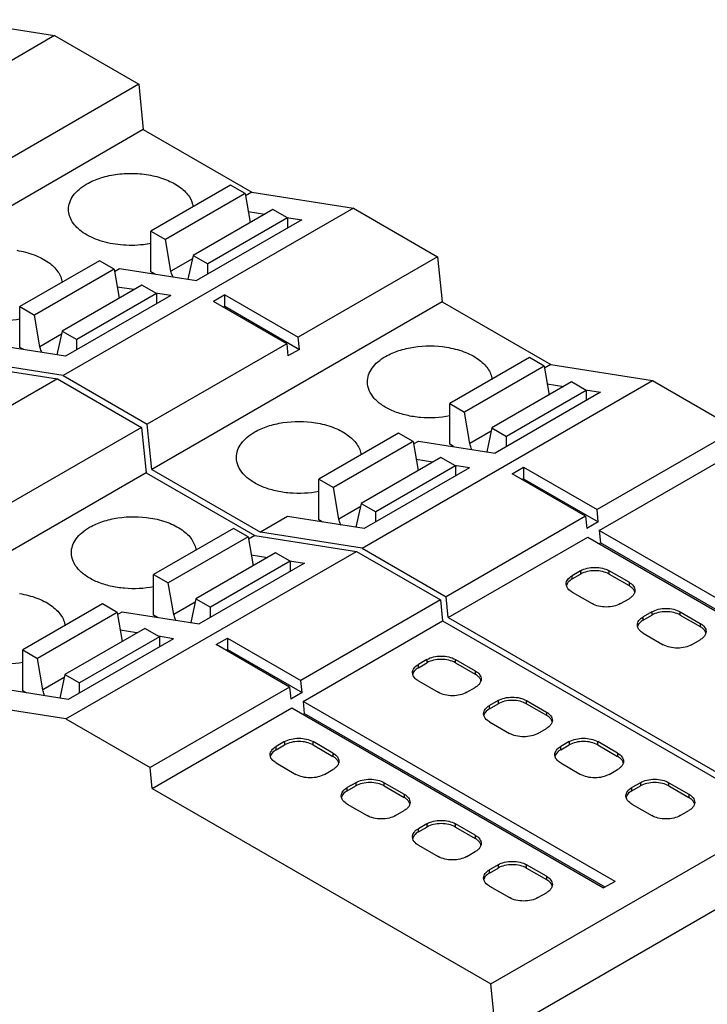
# Model space of a CAD drawing. Header units: inches. Extents: x 0 to 22, y 0 to 17.
# Tile 7 of 27: x 2.3 to 3, y 14.2 to 15.2. Entities that reach past the tile are written whole.
import ezdxf

# ---------------------------------------------------------------- set-up
doc = ezdxf.new("R2010")
doc.units = ezdxf.units.IN
doc.header["$LTSCALE"] = 1.21
doc.header["$MEASUREMENT"] = 0
doc.layers.get('0').update_dxf_attribs({"linetype": 'CONTINUOUS'})

msp = doc.modelspace()

# ---------------------------------------------------------------- linework, layer by layer
at = {"color": 7, "linetype": 'CONTINUOUS'}
for p, q in [((2.24057, 15.20047), (2.34, 15.18484)), ((2.34, 15.18484), (2.05604, 15.02089)), ((2.34, 15.18484), (2.42228, 15.13734)), ((2.42228, 15.13734), (2.28587, 15.05858)), ((2.42228, 15.13734), (2.42672, 15.09298)), ((2.42672, 15.09298), (2.14277, 14.92903)), ((2.42672, 15.09298), (2.53287, 15.03169)), ((2.51202, 15.03858), (2.43407, 14.99358)), ((2.52637, 15.0303), (2.51202, 15.03858)), ((2.53287, 15.03169), (2.52674, 15.02815)), ((2.53287, 15.03169), (2.63231, 15.01607)), ((2.52637, 15.0303), (2.44842, 14.98529)), ((2.52637, 15.0303), (2.53127, 15.00197)), ((2.63231, 15.01607), (2.34835, 14.85212)), ((2.55335, 15.01472), (2.47541, 14.96971)), ((2.52939, 15.01281), (2.54563, 15.01026)), ((2.5677, 15.00644), (2.55335, 15.01472)), ((2.63231, 15.01607), (2.71459, 14.96856)), ((2.58162, 15.00461), (2.47862, 14.94514)), ((2.5677, 15.00644), (2.48975, 14.96143)), ((2.56685, 15.00693), (2.58162, 15.00461)), ((2.5677, 15.00644), (2.5677, 14.99657)), ((2.43407, 14.95372), (2.43407, 14.99358)), ((2.43407, 14.99358), (2.44842, 14.98529)), ((2.45376, 14.95441), (2.44842, 14.98529)), ((2.38396, 14.96465), (2.30602, 14.91964)), ((2.39831, 14.95636), (2.38396, 14.96465)), ((2.47471, 14.96651), (2.45376, 14.95441)), ((2.47541, 14.96971), (2.47038, 14.94643)), ((2.47541, 14.96971), (2.48975, 14.96143)), ((2.71459, 14.96856), (2.57818, 14.8898)), ((2.71459, 14.96856), (2.71903, 14.92421)), ((2.39831, 14.95636), (2.32036, 14.91135)), ((2.39831, 14.95636), (2.40321, 14.92803)), ((2.39868, 14.95421), (2.40342, 14.95695)), ((2.40342, 14.95695), (2.47862, 14.94514)), ((2.48975, 14.95156), (2.48975, 14.96143)), ((2.43785, 14.95154), (2.43407, 14.95372)), ((2.4253, 14.94078), (2.34735, 14.89577)), ((2.41757, 14.93632), (2.40133, 14.93888)), ((2.43964, 14.9325), (2.4253, 14.94078)), ((2.45356, 14.93067), (2.35056, 14.8712)), ((2.43964, 14.9325), (2.36169, 14.88749)), ((2.45356, 14.93067), (2.43879, 14.93299)), ((2.43964, 14.9325), (2.43964, 14.92263)), ((2.50637, 14.93126), (2.49524, 14.92483)), ((2.50637, 14.92001), (2.50637, 14.93126)), ((2.50637, 14.93126), (2.57818, 14.8898)), ((2.30602, 14.87978), (2.30602, 14.91964)), ((2.30602, 14.91964), (2.32036, 14.91135)), ((2.71903, 14.92421), (2.43508, 14.76026)), ((2.56704, 14.88337), (2.49524, 14.92483)), ((2.50498, 14.9192), (2.50637, 14.92001)), ((2.50637, 14.92001), (2.57937, 14.87786)), ((2.71903, 14.92421), (2.82518, 14.86292)), ((2.3257, 14.88047), (2.32036, 14.91135)), ((2.34665, 14.89257), (2.3257, 14.88047)), ((2.34735, 14.89577), (2.34232, 14.87249)), ((2.34735, 14.89577), (2.36169, 14.88749)), ((2.36169, 14.87763), (2.36169, 14.88749)), ((2.57937, 14.87786), (2.57818, 14.8898)), ((2.35056, 14.8712), (2.27537, 14.88301)), ((2.30979, 14.8776), (2.30602, 14.87978)), ((2.56704, 14.88337), (2.43063, 14.80461)), ((2.56704, 14.88337), (2.56824, 14.87143)), ((2.57937, 14.87786), (2.56824, 14.87143)), ((2.34835, 14.85212), (2.24892, 14.86774)), ((2.80433, 14.86981), (2.72638, 14.8248)), ((2.81868, 14.86153), (2.80433, 14.86981)), ((2.24335, 14.86453), (2.34278, 14.8489)), ((2.81868, 14.86153), (2.74073, 14.81652)), ((2.81868, 14.86153), (2.82358, 14.83319)), ((2.82518, 14.86292), (2.81905, 14.85938)), ((2.82518, 14.86292), (2.92462, 14.84729)), ((2.34278, 14.8489), (2.05883, 14.68495)), ((2.34278, 14.8489), (2.42506, 14.80139)), ((2.34835, 14.85212), (2.43063, 14.80461)), ((2.64066, 14.68334), (2.92462, 14.84729)), ((2.84566, 14.84595), (2.76771, 14.80094)), ((2.8217, 14.84404), (2.83794, 14.84149)), ((2.86001, 14.83766), (2.84566, 14.84595)), ((2.92462, 14.84729), (3.0069, 14.79979)), ((2.87393, 14.83583), (2.77092, 14.77636)), ((2.86001, 14.83766), (2.78206, 14.79266)), ((2.85916, 14.83815), (2.87393, 14.83583)), ((2.86001, 14.83766), (2.86001, 14.8278)), ((2.72638, 14.78494), (2.72638, 14.8248)), ((2.72638, 14.8248), (2.74073, 14.81652)), ((2.74607, 14.78563), (2.74073, 14.81652)), ((2.42506, 14.80139), (2.28865, 14.72263)), ((2.42506, 14.80139), (2.42951, 14.75704)), ((2.43508, 14.76026), (2.43063, 14.80461)), ((2.76771, 14.80094), (2.76269, 14.77765)), ((2.76771, 14.80094), (2.78206, 14.79266)), ((2.67627, 14.79587), (2.59832, 14.75086)), ((2.69062, 14.78759), (2.67627, 14.79587)), ((2.76702, 14.79773), (2.74607, 14.78563)), ((2.78206, 14.78279), (2.78206, 14.79266)), ((3.0069, 14.79979), (2.87049, 14.72103)), ((2.69062, 14.78759), (2.61267, 14.74258)), ((2.69062, 14.78759), (2.69552, 14.75925)), ((2.69099, 14.78544), (2.69573, 14.78817)), ((2.69573, 14.78817), (2.77092, 14.77636)), ((2.73015, 14.78277), (2.72638, 14.78494)), ((2.7176, 14.77201), (2.63965, 14.727)), ((2.73195, 14.76372), (2.7176, 14.77201)), ((2.87254, 14.70055), (3.00895, 14.77932)), ((2.74587, 14.76189), (2.64287, 14.70242)), ((2.73195, 14.76372), (2.654, 14.71872)), ((2.70988, 14.76755), (2.69364, 14.7701)), ((2.74587, 14.76189), (2.7311, 14.76421)), ((2.73195, 14.76372), (2.73195, 14.75386)), ((2.78755, 14.75605), (2.79868, 14.76248)), ((2.79868, 14.76248), (2.79868, 14.75123)), ((2.79868, 14.76248), (2.87049, 14.72103)), ((2.42951, 14.75704), (2.14555, 14.59309)), ((2.42951, 14.75704), (2.53566, 14.69575)), ((2.43508, 14.76026), (2.54123, 14.69897)), ((2.85935, 14.7146), (2.78755, 14.75605)), ((2.59832, 14.711), (2.59832, 14.75086)), ((2.59832, 14.75086), (2.61267, 14.74258)), ((2.61801, 14.71169), (2.61267, 14.74258)), ((2.79868, 14.75123), (2.79729, 14.75043)), ((2.79868, 14.75123), (2.87168, 14.70908)), ((2.63896, 14.72379), (2.61801, 14.71169)), ((2.63965, 14.727), (2.63463, 14.70372)), ((2.63965, 14.727), (2.654, 14.71872)), ((2.56767, 14.71424), (2.54123, 14.69897)), ((2.64287, 14.70242), (2.56767, 14.71424)), ((2.654, 14.70885), (2.654, 14.71872)), ((2.85935, 14.7146), (2.72294, 14.63583)), ((2.85935, 14.7146), (2.86055, 14.70265)), ((2.87168, 14.70908), (2.87049, 14.72103)), ((2.6021, 14.70883), (2.59832, 14.711)), ((2.87168, 14.70908), (2.86055, 14.70265)), ((2.51481, 14.70264), (2.43686, 14.65764)), ((2.52915, 14.69436), (2.45121, 14.64935)), ((2.52915, 14.69436), (2.51481, 14.70264)), ((2.52915, 14.69436), (2.53405, 14.66603)), ((2.53566, 14.69575), (2.52953, 14.69221)), ((2.53566, 14.69575), (2.63509, 14.68013)), ((2.64066, 14.68334), (2.54123, 14.69897)), ((2.72499, 14.61536), (2.8614, 14.69412)), ((2.8614, 14.69412), (3.16645, 14.51799)), ((2.87254, 14.70055), (2.87373, 14.68861)), ((3.17758, 14.52442), (2.87254, 14.70055)), ((2.87234, 14.68781), (2.87373, 14.68861)), ((3.16784, 14.5188), (2.87373, 14.68861)), ((2.35113, 14.51617), (2.63509, 14.68013)), ((2.55614, 14.67878), (2.47819, 14.63377)), ((2.53218, 14.67687), (2.54842, 14.67432)), ((2.57049, 14.67049), (2.55614, 14.67878)), ((2.63509, 14.68013), (2.71737, 14.63262)), ((2.64066, 14.68334), (2.72294, 14.63583)), ((2.5844, 14.66867), (2.4814, 14.60919)), ((2.57049, 14.67049), (2.49254, 14.62549)), ((2.56963, 14.67099), (2.5844, 14.66867)), ((2.57049, 14.67049), (2.57049, 14.66063)), ((2.43686, 14.61778), (2.43686, 14.65764)), ((2.43686, 14.65764), (2.45121, 14.64935)), ((2.85444, 14.66117), (2.84609, 14.65635)), ((2.84609, 14.65314), (2.85444, 14.65796)), ((2.84609, 14.65314), (2.84609, 14.65635)), ((2.85444, 14.66117), (2.85444, 14.65796)), ((2.88228, 14.65796), (2.88228, 14.66117)), ((2.90177, 14.64992), (2.88228, 14.66117)), ((2.88228, 14.65796), (2.90177, 14.64671)), ((2.45654, 14.61847), (2.45121, 14.64935)), ((2.84056, 14.64654), (2.84033, 14.64831)), ((2.90177, 14.64992), (2.90177, 14.64671)), ((2.84609, 14.64028), (2.86558, 14.62903)), ((2.38675, 14.6287), (2.3088, 14.5837)), ((2.4011, 14.62042), (2.38675, 14.6287)), ((2.4775, 14.63056), (2.45654, 14.61847)), ((2.47819, 14.63377), (2.47316, 14.61049)), ((2.47819, 14.63377), (2.49254, 14.62549)), ((2.71737, 14.63262), (2.58096, 14.55386)), ((2.71737, 14.63262), (2.71942, 14.61215)), ((2.72499, 14.61536), (2.72294, 14.63583)), ((2.89342, 14.62903), (2.90177, 14.63385)), ((2.4011, 14.62042), (2.32315, 14.57541)), ((2.4011, 14.62042), (2.40599, 14.59209)), ((2.40147, 14.61827), (2.40621, 14.62101)), ((2.40621, 14.62101), (2.4814, 14.60919)), ((2.44063, 14.6156), (2.43686, 14.61778)), ((2.49254, 14.61562), (2.49254, 14.62549)), ((2.92404, 14.62099), (2.91569, 14.61617)), ((2.91569, 14.61295), (2.92404, 14.61777)), ((2.92404, 14.62099), (2.92404, 14.61777)), ((2.95188, 14.61777), (2.95188, 14.62099)), ((2.95188, 14.62099), (2.97136, 14.60974)), ((2.95188, 14.61777), (2.97136, 14.60652)), ((2.58301, 14.53339), (2.71942, 14.61215)), ((2.71942, 14.61215), (3.05071, 14.42087)), ((2.72499, 14.61536), (3.05627, 14.42408)), ((2.91016, 14.60636), (2.90992, 14.60813)), ((2.91569, 14.61295), (2.91569, 14.61617)), ((2.97136, 14.60974), (2.97136, 14.60652)), ((2.42808, 14.60484), (2.35013, 14.55983)), ((2.42036, 14.60038), (2.40412, 14.60293)), ((2.44243, 14.59656), (2.42808, 14.60484)), ((2.91569, 14.60009), (2.93517, 14.58884)), ((2.45635, 14.59473), (2.35334, 14.53525)), ((2.44243, 14.59656), (2.36448, 14.55155)), ((2.45635, 14.59473), (2.44157, 14.59705)), ((2.44243, 14.59656), (2.44243, 14.58669)), ((2.49802, 14.58889), (2.50916, 14.59532)), ((2.56983, 14.54743), (2.49802, 14.58889)), ((2.50916, 14.59532), (2.50916, 14.58407)), ((2.50916, 14.59532), (2.58096, 14.55386)), ((2.96301, 14.58884), (2.97136, 14.59366)), ((2.3088, 14.54384), (2.3088, 14.5837)), ((2.3088, 14.5837), (2.32315, 14.57541)), ((2.50916, 14.58407), (2.50776, 14.58326)), ((2.50916, 14.58407), (2.58216, 14.54192)), ((2.32849, 14.54453), (2.32315, 14.57541)), ((2.70411, 14.57437), (2.69576, 14.56955)), ((2.69576, 14.56634), (2.70411, 14.57116)), ((2.69576, 14.56634), (2.69576, 14.56955)), ((2.70411, 14.57437), (2.70411, 14.57116)), ((2.73195, 14.57116), (2.73195, 14.57437)), ((2.73195, 14.57437), (2.75144, 14.56312)), ((2.73195, 14.57116), (2.75144, 14.55991)), ((2.35013, 14.55983), (2.3451, 14.53655)), ((2.35013, 14.55983), (2.36448, 14.55155)), ((2.69024, 14.55974), (2.69, 14.56152)), ((2.75144, 14.56312), (2.75144, 14.55991)), ((2.34944, 14.55663), (2.32849, 14.54453)), ((2.36448, 14.54168), (2.36448, 14.55155)), ((2.58216, 14.54192), (2.58096, 14.55386)), ((2.69576, 14.55348), (2.71525, 14.54223)), ((2.35334, 14.53525), (2.27815, 14.54707)), ((2.31257, 14.54166), (2.3088, 14.54384)), ((2.56983, 14.54743), (2.43342, 14.46867)), ((2.56983, 14.54743), (2.57102, 14.53549)), ((2.58216, 14.54192), (2.57102, 14.53549)), ((2.74309, 14.54223), (2.75144, 14.54705)), ((2.35113, 14.51617), (2.2517, 14.5318)), ((2.58301, 14.53339), (2.58421, 14.52145)), ((2.88806, 14.35726), (2.58301, 14.53339)), ((2.77371, 14.53419), (2.76536, 14.52937)), ((2.76536, 14.52615), (2.77371, 14.53098)), ((2.77371, 14.53419), (2.77371, 14.53098)), ((2.80155, 14.53098), (2.80155, 14.53419)), ((2.80155, 14.53419), (2.82103, 14.52294)), ((2.80155, 14.53098), (2.82103, 14.51972)), ((2.43547, 14.4482), (2.57188, 14.52696)), ((2.57188, 14.52696), (2.87692, 14.35083)), ((2.58282, 14.52064), (2.58421, 14.52145)), ((2.87832, 14.35163), (2.58421, 14.52145)), ((2.75983, 14.51956), (2.75959, 14.52133)), ((2.76536, 14.52615), (2.76536, 14.52937)), ((2.82103, 14.52294), (2.82103, 14.51972)), ((2.35113, 14.51617), (2.43342, 14.46867)), ((2.76536, 14.51329), (2.78484, 14.50204)), ((2.81268, 14.50204), (2.82103, 14.50686)), ((2.56492, 14.49401), (2.55657, 14.48918)), ((2.56492, 14.49401), (2.56492, 14.49079)), ((2.59276, 14.49079), (2.59276, 14.49401)), ((2.61224, 14.48275), (2.59276, 14.49401)), ((2.84331, 14.49401), (2.83495, 14.48918)), ((2.84331, 14.49401), (2.84331, 14.49079)), ((2.87114, 14.49079), (2.87114, 14.49401)), ((2.89063, 14.48275), (2.87114, 14.49401)), ((2.55657, 14.48597), (2.56492, 14.49079)), ((2.55657, 14.48597), (2.55657, 14.48918)), ((2.59276, 14.49079), (2.61224, 14.47954)), ((2.61224, 14.48275), (2.61224, 14.47954)), ((2.83495, 14.48597), (2.84331, 14.49079)), ((2.83495, 14.48597), (2.83495, 14.48918)), ((2.87114, 14.49079), (2.89063, 14.47954)), ((2.89063, 14.48275), (2.89063, 14.47954)), ((2.55104, 14.47937), (2.5508, 14.48115)), ((2.55657, 14.47311), (2.57605, 14.46186)), ((2.82943, 14.47937), (2.82919, 14.48115)), ((2.83495, 14.47311), (2.85444, 14.46186)), ((2.43547, 14.4482), (2.43342, 14.46867)), ((2.60389, 14.46186), (2.61224, 14.46668)), ((2.88228, 14.46186), (2.89063, 14.46668)), ((2.63451, 14.45382), (2.62616, 14.449)), ((2.63451, 14.45382), (2.63451, 14.45061)), ((2.66235, 14.45061), (2.66235, 14.45382)), ((2.66235, 14.45382), (2.68184, 14.44257)), ((2.9129, 14.45382), (2.90455, 14.449)), ((2.9129, 14.45382), (2.9129, 14.45061)), ((2.94074, 14.45061), (2.94074, 14.45382)), ((2.94074, 14.45382), (2.96023, 14.44257)), ((2.43547, 14.4482), (2.76675, 14.25692)), ((2.62616, 14.44578), (2.63451, 14.45061)), ((2.62616, 14.44578), (2.62616, 14.449)), ((2.66235, 14.45061), (2.68184, 14.43936)), ((2.90455, 14.44578), (2.9129, 14.45061)), ((2.90455, 14.44578), (2.90455, 14.449)), ((2.94074, 14.45061), (2.96023, 14.43936)), ((2.62064, 14.43919), (2.6204, 14.44096)), ((2.68184, 14.44257), (2.68184, 14.43936)), ((2.89903, 14.43919), (2.89879, 14.44096)), ((2.96023, 14.44257), (2.96023, 14.43936)), ((2.62616, 14.43293), (2.64565, 14.42167)), ((2.67349, 14.42167), (2.68184, 14.4265)), ((2.90455, 14.43293), (2.92404, 14.42167)), ((2.95188, 14.42167), (2.96023, 14.4265)), ((2.76675, 14.25692), (3.05071, 14.42087)), ((2.70411, 14.41364), (2.69576, 14.40881)), ((2.69576, 14.4056), (2.70411, 14.41042)), ((2.69576, 14.4056), (2.69576, 14.40881)), ((2.70411, 14.41364), (2.70411, 14.41042)), ((2.73195, 14.41042), (2.73195, 14.41364)), ((2.75144, 14.40239), (2.73195, 14.41364)), ((2.73195, 14.41042), (2.75144, 14.39917)), ((2.69024, 14.39901), (2.69, 14.40078)), ((2.75144, 14.40239), (2.75144, 14.39917)), ((2.69576, 14.39274), (2.71525, 14.38149)), ((2.74309, 14.38149), (2.75144, 14.38631)), ((2.77371, 14.37345), (2.76536, 14.36863)), ((2.76536, 14.36542), (2.77371, 14.37024)), ((2.76536, 14.36542), (2.76536, 14.36863)), ((3.05583, 14.36969), (2.77188, 14.20574)), ((2.77371, 14.37345), (2.77371, 14.37024)), ((2.80155, 14.37024), (2.80155, 14.37345)), ((2.82103, 14.3622), (2.80155, 14.37345)), ((2.80155, 14.37024), (2.82103, 14.35899)), ((2.75983, 14.35882), (2.75959, 14.36059)), ((2.82103, 14.3622), (2.82103, 14.35899)), ((2.88806, 14.35726), (2.87692, 14.35083)), ((2.76536, 14.35256), (2.78484, 14.3413)), ((2.81268, 14.3413), (2.82103, 14.34613)), ((2.77188, 14.20574), (2.76675, 14.25692))]:
    msp.add_line(p, q, dxfattribs=at)
for points, knots in [([(2.37144, 15.03971), (2.37581, 15.04224), (2.3857, 15.04636), (2.40182, 15.04973), (2.41892, 15.05041), (2.43569, 15.04835), (2.45086, 15.04371), (2.46329, 15.03679), (2.47212, 15.02799), (2.47504, 15.02071), (2.47546, 15.01725)], [0, 0, 0, 0, 0.127351, 0.267294, 0.413059, 0.556827, 0.691143, 0.81028, 0.912029, 1, 1, 1, 1]), ([(2.35356, 15.0148), (2.35356, 15.01712), (2.35442, 15.02197), (2.3581, 15.02872), (2.3639, 15.03482), (2.36876, 15.03817), (2.37144, 15.03971)], [0, 0, 0, 0, 0.217785, 0.450927, 0.710262, 1, 1, 1, 1]), ([(2.40451, 14.98005), (2.39771, 14.98071), (2.38495, 14.98321), (2.37057, 14.98972), (2.36184, 14.99672), (2.35717, 15.00234), (2.35424, 15.00843), (2.35356, 15.01272), (2.35356, 15.0148)], [0, 0, 0, 0, 0.307523, 0.580282, 0.699825, 0.807917, 0.906645, 1, 1, 1, 1]), ([(2.30291, 14.9748), (2.3087, 14.97387), (2.31951, 14.97114), (2.33165, 14.96511), (2.33915, 14.95898), (2.34334, 14.9541), (2.34621, 14.94887), (2.34718, 14.94515), (2.3474, 14.94332)], [0, 0, 0, 0, 0.303588, 0.573641, 0.693633, 0.803478, 0.904673, 1, 1, 1, 1]), ([(2.43411, 14.98142), (2.43171, 14.98095), (2.42193, 14.97943), (2.41193, 14.97933), (2.40451, 14.98005)], [0, 0, 0, 0, 0.246561, 1, 1, 1, 1]), ([(2.45585, 14.94866), (2.45559, 14.94912), (2.45467, 14.95094), (2.45402, 14.95292), (2.45376, 14.95441)], [0, 0, 0, 0, 0.258967, 1, 1, 1, 1]), ([(2.30614, 14.9075), (2.29679, 14.90566), (2.28232, 14.90496), (2.26384, 14.9078), (2.25123, 14.91172), (2.2405, 14.91723), (2.2322, 14.9241), (2.22681, 14.93207), (2.22551, 14.93804), (2.22551, 14.94086)], [0, 0, 0, 0, 0.296657, 0.442951, 0.58064, 0.705658, 0.815897, 0.91231, 1, 1, 1, 1]), ([(2.32779, 14.87472), (2.32753, 14.87518), (2.32661, 14.877), (2.32596, 14.87898), (2.3257, 14.88047)], [0, 0, 0, 0, 0.258967, 1, 1, 1, 1]), ([(2.66375, 14.87094), (2.66778, 14.87327), (2.67682, 14.87714), (2.69673, 14.88173), (2.71278, 14.88165), (2.72328, 14.87997)], [0, 0, 0, 0, 0.228382, 0.4785, 1, 1, 1, 1]), ([(2.72328, 14.87997), (2.72906, 14.87903), (2.73988, 14.87631), (2.75201, 14.87027), (2.75952, 14.86414), (2.76371, 14.85926), (2.76658, 14.85403), (2.76755, 14.85031), (2.76777, 14.84849)], [0, 0, 0, 0, 0.303588, 0.573641, 0.693633, 0.803478, 0.904673, 1, 1, 1, 1]), ([(2.64587, 14.84602), (2.64587, 14.84835), (2.64673, 14.85319), (2.6504, 14.85994), (2.65621, 14.86605), (2.66107, 14.86939), (2.66375, 14.87094)], [0, 0, 0, 0, 0.217788, 0.450924, 0.710313, 1, 1, 1, 1]), ([(2.72651, 14.81266), (2.71715, 14.81083), (2.70269, 14.81012), (2.6842, 14.81297), (2.67159, 14.81689), (2.66087, 14.8224), (2.65257, 14.82926), (2.64717, 14.83724), (2.64587, 14.84321), (2.64587, 14.84602)], [0, 0, 0, 0, 0.296657, 0.442951, 0.58064, 0.705658, 0.815897, 0.91231, 1, 1, 1, 1]), ([(2.53569, 14.797), (2.53972, 14.79933), (2.54876, 14.8032), (2.56867, 14.80779), (2.58473, 14.80771), (2.59522, 14.80603)], [0, 0, 0, 0, 0.228382, 0.4785, 1, 1, 1, 1]), ([(2.59522, 14.80603), (2.60101, 14.80509), (2.61182, 14.80237), (2.62395, 14.79634), (2.63146, 14.7902), (2.63565, 14.78532), (2.63852, 14.78009), (2.63949, 14.77637), (2.63971, 14.77455)], [0, 0, 0, 0, 0.303588, 0.573641, 0.693633, 0.803478, 0.904673, 1, 1, 1, 1]), ([(2.51781, 14.77208), (2.51781, 14.77441), (2.51867, 14.77925), (2.52234, 14.786), (2.52815, 14.79211), (2.53301, 14.79545), (2.53569, 14.797)], [0, 0, 0, 0, 0.217788, 0.450924, 0.710313, 1, 1, 1, 1]), ([(2.74816, 14.77988), (2.7479, 14.78034), (2.74698, 14.78217), (2.74633, 14.78414), (2.74607, 14.78563)], [0, 0, 0, 0, 0.258967, 1, 1, 1, 1]), ([(2.59845, 14.73872), (2.58909, 14.73689), (2.57463, 14.73618), (2.55615, 14.73903), (2.54353, 14.74295), (2.53281, 14.74846), (2.52451, 14.75532), (2.51911, 14.7633), (2.51781, 14.76927), (2.51781, 14.77208)], [0, 0, 0, 0, 0.296657, 0.442951, 0.58064, 0.705658, 0.815897, 0.91231, 1, 1, 1, 1]), ([(2.37422, 14.70377), (2.37825, 14.7061), (2.38729, 14.70997), (2.4072, 14.71456), (2.42326, 14.71449), (2.43375, 14.7128)], [0, 0, 0, 0, 0.228382, 0.4785, 1, 1, 1, 1]), ([(2.35635, 14.67886), (2.35635, 14.68118), (2.35721, 14.68603), (2.36088, 14.69278), (2.36669, 14.69888), (2.37154, 14.70223), (2.37422, 14.70377)], [0, 0, 0, 0, 0.217788, 0.450924, 0.710313, 1, 1, 1, 1]), ([(2.43375, 14.7128), (2.43954, 14.71187), (2.45035, 14.70914), (2.46249, 14.70311), (2.46999, 14.69697), (2.47418, 14.69209), (2.47705, 14.68687), (2.47802, 14.68315), (2.47825, 14.68132)], [0, 0, 0, 0, 0.303588, 0.573641, 0.693633, 0.803478, 0.904673, 1, 1, 1, 1]), ([(2.6201, 14.70594), (2.61984, 14.70641), (2.61892, 14.70823), (2.61827, 14.7102), (2.61801, 14.71169)], [0, 0, 0, 0, 0.258967, 1, 1, 1, 1]), ([(2.43699, 14.64549), (2.42763, 14.64366), (2.41317, 14.64295), (2.39468, 14.6458), (2.38207, 14.64972), (2.37134, 14.65523), (2.36304, 14.6621), (2.35765, 14.67007), (2.35635, 14.67604), (2.35635, 14.67886)], [0, 0, 0, 0, 0.296657, 0.442951, 0.58064, 0.705658, 0.815897, 0.91231, 1, 1, 1, 1]), ([(2.84033, 14.64831), (2.84033, 14.64906), (2.8406, 14.65063), (2.84226, 14.65368), (2.84446, 14.65541), (2.84609, 14.65635)], [0, 0, 0, 0, 0.218409, 0.452256, 1, 1, 1, 1]), ([(2.85444, 14.66117), (2.85642, 14.66231), (2.86101, 14.66398), (2.86836, 14.66478), (2.87571, 14.66398), (2.8803, 14.66231), (2.88228, 14.66117)], [0, 0, 0, 0, 0.237254, 0.5, 0.762746, 1, 1, 1, 1]), ([(2.88228, 14.65796), (2.8803, 14.6591), (2.87571, 14.66077), (2.86836, 14.66156), (2.86101, 14.66077), (2.85642, 14.6591), (2.85444, 14.65796)], [0, 0, 0, 0, 0.237254, 0.5, 0.762746, 1, 1, 1, 1]), ([(2.84609, 14.65314), (2.84539, 14.65273), (2.84305, 14.65119), (2.8411, 14.64881), (2.84056, 14.64687)], [0, 0, 0, 0, 0.286027, 1, 1, 1, 1]), ([(2.84609, 14.64028), (2.84539, 14.64068), (2.84305, 14.64223), (2.8411, 14.6446), (2.84056, 14.64654)], [0, 0, 0, 0, 0.286027, 1, 1, 1, 1]), ([(2.90177, 14.64992), (2.9034, 14.64898), (2.90559, 14.64725), (2.90726, 14.6442), (2.90753, 14.64263), (2.90753, 14.64188)], [0, 0, 0, 0, 0.547744, 0.781591, 1, 1, 1, 1]), ([(2.9054, 14.64382), (2.90516, 14.64409), (2.90407, 14.6452), (2.90279, 14.64611), (2.90177, 14.64671)], [0, 0, 0, 0, 0.234325, 1, 1, 1, 1]), ([(2.30569, 14.63886), (2.31148, 14.63793), (2.32229, 14.6352), (2.33443, 14.62917), (2.34193, 14.62303), (2.34612, 14.61816), (2.34899, 14.61293), (2.34996, 14.60921), (2.35019, 14.60738)], [0, 0, 0, 0, 0.303588, 0.573641, 0.693633, 0.803478, 0.904673, 1, 1, 1, 1]), ([(2.9054, 14.63674), (2.90516, 14.63646), (2.90407, 14.63535), (2.90279, 14.63444), (2.90177, 14.63385)], [0, 0, 0, 0, 0.234325, 1, 1, 1, 1]), ([(2.90733, 14.64028), (2.90726, 14.64059), (2.90684, 14.64188), (2.90608, 14.64305), (2.9054, 14.64382)], [0, 0, 0, 0, 0.237067, 1, 1, 1, 1]), ([(2.90753, 14.64188), (2.90753, 14.64098), (2.90712, 14.63908), (2.90605, 14.63748), (2.9054, 14.63674)], [0, 0, 0, 0, 0.47659, 1, 1, 1, 1]), ([(2.89342, 14.62903), (2.89144, 14.62788), (2.88684, 14.62622), (2.8795, 14.62542), (2.87215, 14.62622), (2.86755, 14.62788), (2.86558, 14.62903)], [0, 0, 0, 0, 0.237254, 0.5, 0.762746, 1, 1, 1, 1]), ([(2.45863, 14.61271), (2.45838, 14.61318), (2.45745, 14.615), (2.4568, 14.61697), (2.45654, 14.61847)], [0, 0, 0, 0, 0.258967, 1, 1, 1, 1]), ([(2.92404, 14.62099), (2.92601, 14.62213), (2.93061, 14.6238), (2.93796, 14.62459), (2.94531, 14.6238), (2.9499, 14.62213), (2.95188, 14.62099)], [0, 0, 0, 0, 0.237254, 0.5, 0.762746, 1, 1, 1, 1]), ([(2.95188, 14.61777), (2.9499, 14.61892), (2.94531, 14.62058), (2.93796, 14.62138), (2.93061, 14.62058), (2.92601, 14.61892), (2.92404, 14.61777)], [0, 0, 0, 0, 0.237254, 0.5, 0.762746, 1, 1, 1, 1]), ([(2.90992, 14.60813), (2.90992, 14.60888), (2.9102, 14.61044), (2.91186, 14.6135), (2.91406, 14.61523), (2.91569, 14.61617)], [0, 0, 0, 0, 0.218409, 0.452256, 1, 1, 1, 1]), ([(2.91569, 14.61295), (2.91499, 14.61255), (2.91265, 14.611), (2.91069, 14.60863), (2.91016, 14.60669)], [0, 0, 0, 0, 0.286027, 1, 1, 1, 1]), ([(2.97136, 14.60974), (2.97299, 14.6088), (2.97519, 14.60707), (2.97685, 14.60401), (2.97713, 14.60245), (2.97713, 14.6017)], [0, 0, 0, 0, 0.547744, 0.781591, 1, 1, 1, 1]), ([(2.30893, 14.57155), (2.29957, 14.56972), (2.28511, 14.56901), (2.26662, 14.57186), (2.25401, 14.57578), (2.24328, 14.58129), (2.23498, 14.58816), (2.22959, 14.59613), (2.22829, 14.6021), (2.22829, 14.60492)], [0, 0, 0, 0, 0.296657, 0.442951, 0.58064, 0.705658, 0.815897, 0.91231, 1, 1, 1, 1]), ([(2.91569, 14.60009), (2.91499, 14.6005), (2.91265, 14.60204), (2.91069, 14.60442), (2.91016, 14.60636)], [0, 0, 0, 0, 0.286027, 1, 1, 1, 1]), ([(2.97499, 14.60364), (2.97475, 14.60391), (2.97367, 14.60502), (2.97239, 14.60593), (2.97136, 14.60652)], [0, 0, 0, 0, 0.234325, 1, 1, 1, 1]), ([(2.97693, 14.60009), (2.97685, 14.60041), (2.97644, 14.6017), (2.97568, 14.60286), (2.97499, 14.60364)], [0, 0, 0, 0, 0.237067, 1, 1, 1, 1]), ([(2.97713, 14.6017), (2.97713, 14.6008), (2.97672, 14.5989), (2.97565, 14.59729), (2.97499, 14.59655)], [0, 0, 0, 0, 0.47659, 1, 1, 1, 1]), ([(2.96301, 14.58884), (2.96104, 14.5877), (2.95644, 14.58603), (2.94909, 14.58524), (2.94175, 14.58603), (2.93715, 14.5877), (2.93517, 14.58884)], [0, 0, 0, 0, 0.237254, 0.5, 0.762746, 1, 1, 1, 1]), ([(2.97499, 14.59655), (2.97475, 14.59628), (2.97367, 14.59517), (2.97239, 14.59426), (2.97136, 14.59366)], [0, 0, 0, 0, 0.234325, 1, 1, 1, 1]), ([(2.69, 14.56152), (2.69, 14.56227), (2.69027, 14.56383), (2.69193, 14.56688), (2.69413, 14.56861), (2.69576, 14.56955)], [0, 0, 0, 0, 0.218409, 0.452256, 1, 1, 1, 1]), ([(2.70411, 14.57437), (2.70609, 14.57552), (2.71068, 14.57718), (2.71803, 14.57798), (2.72538, 14.57718), (2.72997, 14.57552), (2.73195, 14.57437)], [0, 0, 0, 0, 0.237254, 0.5, 0.762746, 1, 1, 1, 1]), ([(2.73195, 14.57116), (2.72997, 14.5723), (2.72538, 14.57397), (2.71803, 14.57476), (2.71068, 14.57397), (2.70609, 14.5723), (2.70411, 14.57116)], [0, 0, 0, 0, 0.237254, 0.5, 0.762746, 1, 1, 1, 1]), ([(2.69576, 14.56634), (2.69506, 14.56593), (2.69272, 14.56439), (2.69077, 14.56202), (2.69024, 14.56007)], [0, 0, 0, 0, 0.286027, 1, 1, 1, 1]), ([(2.69576, 14.55348), (2.69506, 14.55388), (2.69272, 14.55543), (2.69077, 14.5578), (2.69024, 14.55974)], [0, 0, 0, 0, 0.286027, 1, 1, 1, 1]), ([(2.75144, 14.56312), (2.75307, 14.56218), (2.75526, 14.56045), (2.75693, 14.5574), (2.7572, 14.55584), (2.7572, 14.55509)], [0, 0, 0, 0, 0.547744, 0.781591, 1, 1, 1, 1]), ([(2.75507, 14.55702), (2.75483, 14.55729), (2.75374, 14.55841), (2.75247, 14.55932), (2.75144, 14.55991)], [0, 0, 0, 0, 0.234325, 1, 1, 1, 1]), ([(2.75507, 14.54994), (2.75483, 14.54966), (2.75374, 14.54855), (2.75247, 14.54764), (2.75144, 14.54705)], [0, 0, 0, 0, 0.234325, 1, 1, 1, 1]), ([(2.757, 14.55348), (2.75693, 14.55379), (2.75651, 14.55508), (2.75575, 14.55625), (2.75507, 14.55702)], [0, 0, 0, 0, 0.237067, 1, 1, 1, 1]), ([(2.7572, 14.55509), (2.7572, 14.55419), (2.75679, 14.55228), (2.75572, 14.55068), (2.75507, 14.54994)], [0, 0, 0, 0, 0.47659, 1, 1, 1, 1]), ([(2.33058, 14.53877), (2.33032, 14.53924), (2.32939, 14.54106), (2.32874, 14.54303), (2.32849, 14.54453)], [0, 0, 0, 0, 0.258967, 1, 1, 1, 1]), ([(2.74309, 14.54223), (2.74111, 14.54109), (2.73651, 14.53942), (2.72917, 14.53862), (2.72182, 14.53942), (2.71722, 14.54109), (2.71525, 14.54223)], [0, 0, 0, 0, 0.237254, 0.5, 0.762746, 1, 1, 1, 1]), ([(2.77371, 14.53419), (2.77568, 14.53533), (2.78028, 14.537), (2.78763, 14.53779), (2.79498, 14.537), (2.79957, 14.53533), (2.80155, 14.53419)], [0, 0, 0, 0, 0.237254, 0.5, 0.762746, 1, 1, 1, 1]), ([(2.80155, 14.53098), (2.79957, 14.53212), (2.79498, 14.53378), (2.78763, 14.53458), (2.78028, 14.53378), (2.77568, 14.53212), (2.77371, 14.53098)], [0, 0, 0, 0, 0.237254, 0.5, 0.762746, 1, 1, 1, 1]), ([(2.75959, 14.52133), (2.75959, 14.52208), (2.75987, 14.52364), (2.76153, 14.5267), (2.76373, 14.52843), (2.76536, 14.52937)], [0, 0, 0, 0, 0.218409, 0.452256, 1, 1, 1, 1]), ([(2.76536, 14.52615), (2.76466, 14.52575), (2.76232, 14.5242), (2.76036, 14.52183), (2.75983, 14.51989)], [0, 0, 0, 0, 0.286027, 1, 1, 1, 1]), ([(2.82103, 14.52294), (2.82266, 14.522), (2.82486, 14.52027), (2.82652, 14.51722), (2.8268, 14.51565), (2.8268, 14.5149)], [0, 0, 0, 0, 0.547744, 0.781591, 1, 1, 1, 1]), ([(2.76536, 14.51329), (2.76466, 14.5137), (2.76232, 14.51525), (2.76036, 14.51762), (2.75983, 14.51956)], [0, 0, 0, 0, 0.286027, 1, 1, 1, 1]), ([(2.82466, 14.51684), (2.82442, 14.51711), (2.82334, 14.51822), (2.82206, 14.51913), (2.82103, 14.51972)], [0, 0, 0, 0, 0.234325, 1, 1, 1, 1]), ([(2.8266, 14.5133), (2.82652, 14.51361), (2.82611, 14.5149), (2.82535, 14.51606), (2.82466, 14.51684)], [0, 0, 0, 0, 0.237067, 1, 1, 1, 1]), ([(2.8268, 14.5149), (2.8268, 14.514), (2.82639, 14.5121), (2.82532, 14.51049), (2.82466, 14.50975)], [0, 0, 0, 0, 0.47659, 1, 1, 1, 1]), ([(2.81268, 14.50204), (2.81071, 14.5009), (2.80611, 14.49924), (2.79876, 14.49844), (2.79142, 14.49924), (2.78682, 14.5009), (2.78484, 14.50204)], [0, 0, 0, 0, 0.237254, 0.5, 0.762746, 1, 1, 1, 1]), ([(2.82466, 14.50975), (2.82442, 14.50948), (2.82334, 14.50837), (2.82206, 14.50746), (2.82103, 14.50686)], [0, 0, 0, 0, 0.234325, 1, 1, 1, 1]), ([(2.56492, 14.49401), (2.56689, 14.49515), (2.57149, 14.49681), (2.57884, 14.49761), (2.58618, 14.49681), (2.59078, 14.49515), (2.59276, 14.49401)], [0, 0, 0, 0, 0.237254, 0.5, 0.762746, 1, 1, 1, 1]), ([(2.59276, 14.49079), (2.59078, 14.49193), (2.58618, 14.4936), (2.57884, 14.49439), (2.57149, 14.4936), (2.56689, 14.49193), (2.56492, 14.49079)], [0, 0, 0, 0, 0.237254, 0.5, 0.762746, 1, 1, 1, 1]), ([(2.84331, 14.49401), (2.84528, 14.49515), (2.84988, 14.49681), (2.85723, 14.49761), (2.86457, 14.49681), (2.86917, 14.49515), (2.87114, 14.49401)], [0, 0, 0, 0, 0.237254, 0.5, 0.762746, 1, 1, 1, 1]), ([(2.87114, 14.49079), (2.86917, 14.49193), (2.86457, 14.4936), (2.85723, 14.49439), (2.84988, 14.4936), (2.84528, 14.49193), (2.84331, 14.49079)], [0, 0, 0, 0, 0.237254, 0.5, 0.762746, 1, 1, 1, 1]), ([(2.5508, 14.48115), (2.5508, 14.4819), (2.55108, 14.48346), (2.55274, 14.48651), (2.55494, 14.48824), (2.55657, 14.48918)], [0, 0, 0, 0, 0.218409, 0.452256, 1, 1, 1, 1]), ([(2.55657, 14.48597), (2.55587, 14.48557), (2.55353, 14.48402), (2.55157, 14.48165), (2.55104, 14.4797)], [0, 0, 0, 0, 0.286027, 1, 1, 1, 1]), ([(2.61224, 14.48275), (2.61387, 14.48181), (2.61607, 14.48008), (2.61773, 14.47703), (2.61801, 14.47547), (2.61801, 14.47472)], [0, 0, 0, 0, 0.547744, 0.781591, 1, 1, 1, 1]), ([(2.82919, 14.48115), (2.82919, 14.4819), (2.82946, 14.48346), (2.83113, 14.48651), (2.83333, 14.48824), (2.83495, 14.48918)], [0, 0, 0, 0, 0.218409, 0.452256, 1, 1, 1, 1]), ([(2.83495, 14.48597), (2.83426, 14.48557), (2.83192, 14.48402), (2.82996, 14.48165), (2.82943, 14.4797)], [0, 0, 0, 0, 0.286027, 1, 1, 1, 1]), ([(2.89063, 14.48275), (2.89226, 14.48181), (2.89446, 14.48008), (2.89612, 14.47703), (2.8964, 14.47547), (2.8964, 14.47472)], [0, 0, 0, 0, 0.547744, 0.781591, 1, 1, 1, 1]), ([(2.55657, 14.47311), (2.55587, 14.47351), (2.55353, 14.47506), (2.55157, 14.47743), (2.55104, 14.47937)], [0, 0, 0, 0, 0.286027, 1, 1, 1, 1]), ([(2.61587, 14.47665), (2.61563, 14.47693), (2.61455, 14.47804), (2.61327, 14.47895), (2.61224, 14.47954)], [0, 0, 0, 0, 0.234325, 1, 1, 1, 1]), ([(2.61781, 14.47311), (2.61773, 14.47342), (2.61732, 14.47471), (2.61655, 14.47588), (2.61587, 14.47665)], [0, 0, 0, 0, 0.237067, 1, 1, 1, 1]), ([(2.61801, 14.47472), (2.61801, 14.47382), (2.6176, 14.47191), (2.61653, 14.47031), (2.61587, 14.46957)], [0, 0, 0, 0, 0.47659, 1, 1, 1, 1]), ([(2.83495, 14.47311), (2.83426, 14.47351), (2.83192, 14.47506), (2.82996, 14.47743), (2.82943, 14.47937)], [0, 0, 0, 0, 0.286027, 1, 1, 1, 1]), ([(2.89426, 14.47665), (2.89402, 14.47693), (2.89294, 14.47804), (2.89166, 14.47895), (2.89063, 14.47954)], [0, 0, 0, 0, 0.234325, 1, 1, 1, 1]), ([(2.8962, 14.47311), (2.89612, 14.47342), (2.89571, 14.47471), (2.89494, 14.47588), (2.89426, 14.47665)], [0, 0, 0, 0, 0.237067, 1, 1, 1, 1]), ([(2.8964, 14.47472), (2.8964, 14.47382), (2.89599, 14.47191), (2.89491, 14.47031), (2.89426, 14.46957)], [0, 0, 0, 0, 0.47659, 1, 1, 1, 1]), ([(2.61587, 14.46957), (2.61563, 14.4693), (2.61455, 14.46818), (2.61327, 14.46727), (2.61224, 14.46668)], [0, 0, 0, 0, 0.234325, 1, 1, 1, 1]), ([(2.89426, 14.46957), (2.89402, 14.4693), (2.89294, 14.46818), (2.89166, 14.46727), (2.89063, 14.46668)], [0, 0, 0, 0, 0.234325, 1, 1, 1, 1]), ([(2.60389, 14.46186), (2.60192, 14.46072), (2.59732, 14.45905), (2.58997, 14.45826), (2.58262, 14.45905), (2.57803, 14.46072), (2.57605, 14.46186)], [0, 0, 0, 0, 0.237254, 0.5, 0.762746, 1, 1, 1, 1]), ([(2.63451, 14.45382), (2.63649, 14.45496), (2.64109, 14.45663), (2.64843, 14.45742), (2.65578, 14.45663), (2.66038, 14.45496), (2.66235, 14.45382)], [0, 0, 0, 0, 0.237254, 0.5, 0.762746, 1, 1, 1, 1]), ([(2.66235, 14.45061), (2.66038, 14.45175), (2.65578, 14.45341), (2.64843, 14.45421), (2.64109, 14.45341), (2.63649, 14.45175), (2.63451, 14.45061)], [0, 0, 0, 0, 0.237254, 0.5, 0.762746, 1, 1, 1, 1]), ([(2.88228, 14.46186), (2.8803, 14.46072), (2.87571, 14.45905), (2.86836, 14.45826), (2.86101, 14.45905), (2.85642, 14.46072), (2.85444, 14.46186)], [0, 0, 0, 0, 0.237254, 0.5, 0.762746, 1, 1, 1, 1]), ([(2.9129, 14.45382), (2.91488, 14.45496), (2.91947, 14.45663), (2.92682, 14.45742), (2.93417, 14.45663), (2.93877, 14.45496), (2.94074, 14.45382)], [0, 0, 0, 0, 0.237254, 0.5, 0.762746, 1, 1, 1, 1]), ([(2.94074, 14.45061), (2.93877, 14.45175), (2.93417, 14.45341), (2.92682, 14.45421), (2.91947, 14.45341), (2.91488, 14.45175), (2.9129, 14.45061)], [0, 0, 0, 0, 0.237254, 0.5, 0.762746, 1, 1, 1, 1]), ([(2.6204, 14.44096), (2.6204, 14.44171), (2.62067, 14.44328), (2.62234, 14.44633), (2.62453, 14.44806), (2.62616, 14.449)], [0, 0, 0, 0, 0.218409, 0.452256, 1, 1, 1, 1]), ([(2.62616, 14.44578), (2.62546, 14.44538), (2.62313, 14.44383), (2.62117, 14.44146), (2.62064, 14.43952)], [0, 0, 0, 0, 0.286027, 1, 1, 1, 1]), ([(2.89879, 14.44096), (2.89879, 14.44171), (2.89906, 14.44328), (2.90073, 14.44633), (2.90292, 14.44806), (2.90455, 14.449)], [0, 0, 0, 0, 0.218409, 0.452256, 1, 1, 1, 1]), ([(2.90455, 14.44578), (2.90385, 14.44538), (2.90152, 14.44383), (2.89956, 14.44146), (2.89903, 14.43952)], [0, 0, 0, 0, 0.286027, 1, 1, 1, 1]), ([(2.62616, 14.43293), (2.62546, 14.43333), (2.62313, 14.43488), (2.62117, 14.43725), (2.62064, 14.43919)], [0, 0, 0, 0, 0.286027, 1, 1, 1, 1]), ([(2.68184, 14.44257), (2.68347, 14.44163), (2.68567, 14.4399), (2.68733, 14.43685), (2.6876, 14.43528), (2.6876, 14.43453)], [0, 0, 0, 0, 0.547744, 0.781591, 1, 1, 1, 1]), ([(2.68547, 14.43647), (2.68523, 14.43674), (2.68415, 14.43785), (2.68287, 14.43876), (2.68184, 14.43936)], [0, 0, 0, 0, 0.234325, 1, 1, 1, 1]), ([(2.68741, 14.43293), (2.68733, 14.43324), (2.68691, 14.43453), (2.68615, 14.43569), (2.68547, 14.43647)], [0, 0, 0, 0, 0.237067, 1, 1, 1, 1]), ([(2.6876, 14.43453), (2.6876, 14.43363), (2.6872, 14.43173), (2.68612, 14.43013), (2.68547, 14.42938)], [0, 0, 0, 0, 0.47659, 1, 1, 1, 1]), ([(2.90455, 14.43293), (2.90385, 14.43333), (2.90152, 14.43488), (2.89956, 14.43725), (2.89903, 14.43919)], [0, 0, 0, 0, 0.286027, 1, 1, 1, 1]), ([(2.96023, 14.44257), (2.96186, 14.44163), (2.96405, 14.4399), (2.96572, 14.43685), (2.96599, 14.43528), (2.96599, 14.43453)], [0, 0, 0, 0, 0.547744, 0.781591, 1, 1, 1, 1]), ([(2.96386, 14.43647), (2.96362, 14.43674), (2.96254, 14.43785), (2.96126, 14.43876), (2.96023, 14.43936)], [0, 0, 0, 0, 0.234325, 1, 1, 1, 1]), ([(2.9658, 14.43293), (2.96572, 14.43324), (2.9653, 14.43453), (2.96454, 14.43569), (2.96386, 14.43647)], [0, 0, 0, 0, 0.237067, 1, 1, 1, 1]), ([(2.96599, 14.43453), (2.96599, 14.43363), (2.96558, 14.43173), (2.96451, 14.43013), (2.96386, 14.42938)], [0, 0, 0, 0, 0.47659, 1, 1, 1, 1]), ([(2.68547, 14.42938), (2.68523, 14.42911), (2.68415, 14.428), (2.68287, 14.42709), (2.68184, 14.4265)], [0, 0, 0, 0, 0.234325, 1, 1, 1, 1]), ([(2.96386, 14.42938), (2.96362, 14.42911), (2.96254, 14.428), (2.96126, 14.42709), (2.96023, 14.4265)], [0, 0, 0, 0, 0.234325, 1, 1, 1, 1]), ([(2.67349, 14.42167), (2.67151, 14.42053), (2.66692, 14.41887), (2.65957, 14.41807), (2.65222, 14.41887), (2.64763, 14.42053), (2.64565, 14.42167)], [0, 0, 0, 0, 0.237254, 0.5, 0.762746, 1, 1, 1, 1]), ([(2.70411, 14.41364), (2.70609, 14.41478), (2.71068, 14.41644), (2.71803, 14.41724), (2.72538, 14.41644), (2.72997, 14.41478), (2.73195, 14.41364)], [0, 0, 0, 0, 0.237254, 0.5, 0.762746, 1, 1, 1, 1]), ([(2.95188, 14.42167), (2.9499, 14.42053), (2.94531, 14.41887), (2.93796, 14.41807), (2.93061, 14.41887), (2.92601, 14.42053), (2.92404, 14.42167)], [0, 0, 0, 0, 0.237254, 0.5, 0.762746, 1, 1, 1, 1]), ([(2.69, 14.40078), (2.69, 14.40153), (2.69027, 14.40309), (2.69193, 14.40614), (2.69413, 14.40787), (2.69576, 14.40881)], [0, 0, 0, 0, 0.218409, 0.452256, 1, 1, 1, 1]), ([(2.69576, 14.4056), (2.69506, 14.4052), (2.69272, 14.40365), (2.69077, 14.40128), (2.69024, 14.39934)], [0, 0, 0, 0, 0.286027, 1, 1, 1, 1]), ([(2.73195, 14.41042), (2.72997, 14.41156), (2.72538, 14.41323), (2.71803, 14.41403), (2.71068, 14.41323), (2.70609, 14.41156), (2.70411, 14.41042)], [0, 0, 0, 0, 0.237254, 0.5, 0.762746, 1, 1, 1, 1]), ([(2.69576, 14.39274), (2.69506, 14.39314), (2.69272, 14.39469), (2.69077, 14.39706), (2.69024, 14.39901)], [0, 0, 0, 0, 0.286027, 1, 1, 1, 1]), ([(2.75144, 14.40239), (2.75307, 14.40145), (2.75526, 14.39971), (2.75693, 14.39666), (2.7572, 14.3951), (2.7572, 14.39435)], [0, 0, 0, 0, 0.547744, 0.781591, 1, 1, 1, 1]), ([(2.75507, 14.39628), (2.75483, 14.39656), (2.75374, 14.39767), (2.75247, 14.39858), (2.75144, 14.39917)], [0, 0, 0, 0, 0.234325, 1, 1, 1, 1]), ([(2.757, 14.39274), (2.75693, 14.39305), (2.75651, 14.39435), (2.75575, 14.39551), (2.75507, 14.39628)], [0, 0, 0, 0, 0.237067, 1, 1, 1, 1]), ([(2.75507, 14.3892), (2.75483, 14.38893), (2.75374, 14.38781), (2.75247, 14.3869), (2.75144, 14.38631)], [0, 0, 0, 0, 0.234325, 1, 1, 1, 1]), ([(2.7572, 14.39435), (2.7572, 14.39345), (2.75679, 14.39154), (2.75572, 14.38994), (2.75507, 14.3892)], [0, 0, 0, 0, 0.47659, 1, 1, 1, 1]), ([(2.74309, 14.38149), (2.74111, 14.38035), (2.73651, 14.37868), (2.72917, 14.37789), (2.72182, 14.37868), (2.71722, 14.38035), (2.71525, 14.38149)], [0, 0, 0, 0, 0.237254, 0.5, 0.762746, 1, 1, 1, 1]), ([(2.77371, 14.37345), (2.77568, 14.37459), (2.78028, 14.37626), (2.78763, 14.37706), (2.79498, 14.37626), (2.79957, 14.37459), (2.80155, 14.37345)], [0, 0, 0, 0, 0.237254, 0.5, 0.762746, 1, 1, 1, 1]), ([(2.75959, 14.36059), (2.75959, 14.36134), (2.75987, 14.36291), (2.76153, 14.36596), (2.76373, 14.36769), (2.76536, 14.36863)], [0, 0, 0, 0, 0.218409, 0.452256, 1, 1, 1, 1]), ([(2.80155, 14.37024), (2.79957, 14.37138), (2.79498, 14.37304), (2.78763, 14.37384), (2.78028, 14.37304), (2.77568, 14.37138), (2.77371, 14.37024)], [0, 0, 0, 0, 0.237254, 0.5, 0.762746, 1, 1, 1, 1]), ([(2.76536, 14.36542), (2.76466, 14.36501), (2.76232, 14.36346), (2.76036, 14.36109), (2.75983, 14.35915)], [0, 0, 0, 0, 0.286027, 1, 1, 1, 1]), ([(2.76536, 14.35256), (2.76466, 14.35296), (2.76232, 14.35451), (2.76036, 14.35688), (2.75983, 14.35882)], [0, 0, 0, 0, 0.286027, 1, 1, 1, 1]), ([(2.82103, 14.3622), (2.82266, 14.36126), (2.82486, 14.35953), (2.82652, 14.35648), (2.8268, 14.35491), (2.8268, 14.35416)], [0, 0, 0, 0, 0.547744, 0.781591, 1, 1, 1, 1]), ([(2.82466, 14.3561), (2.82442, 14.35637), (2.82334, 14.35748), (2.82206, 14.35839), (2.82103, 14.35899)], [0, 0, 0, 0, 0.234325, 1, 1, 1, 1]), ([(2.82466, 14.34901), (2.82442, 14.34874), (2.82334, 14.34763), (2.82206, 14.34672), (2.82103, 14.34613)], [0, 0, 0, 0, 0.234325, 1, 1, 1, 1]), ([(2.8266, 14.35256), (2.82652, 14.35287), (2.82611, 14.35416), (2.82535, 14.35532), (2.82466, 14.3561)], [0, 0, 0, 0, 0.237067, 1, 1, 1, 1]), ([(2.8268, 14.35416), (2.8268, 14.35326), (2.82639, 14.35136), (2.82532, 14.34976), (2.82466, 14.34901)], [0, 0, 0, 0, 0.47659, 1, 1, 1, 1]), ([(2.81268, 14.3413), (2.81071, 14.34016), (2.80611, 14.3385), (2.79876, 14.3377), (2.79142, 14.3385), (2.78682, 14.34016), (2.78484, 14.3413)], [0, 0, 0, 0, 0.237254, 0.5, 0.762746, 1, 1, 1, 1])]:
    msp.add_open_spline(points, degree=3, knots=knots, dxfattribs=at)

doc.saveas('drawing.dxf')
